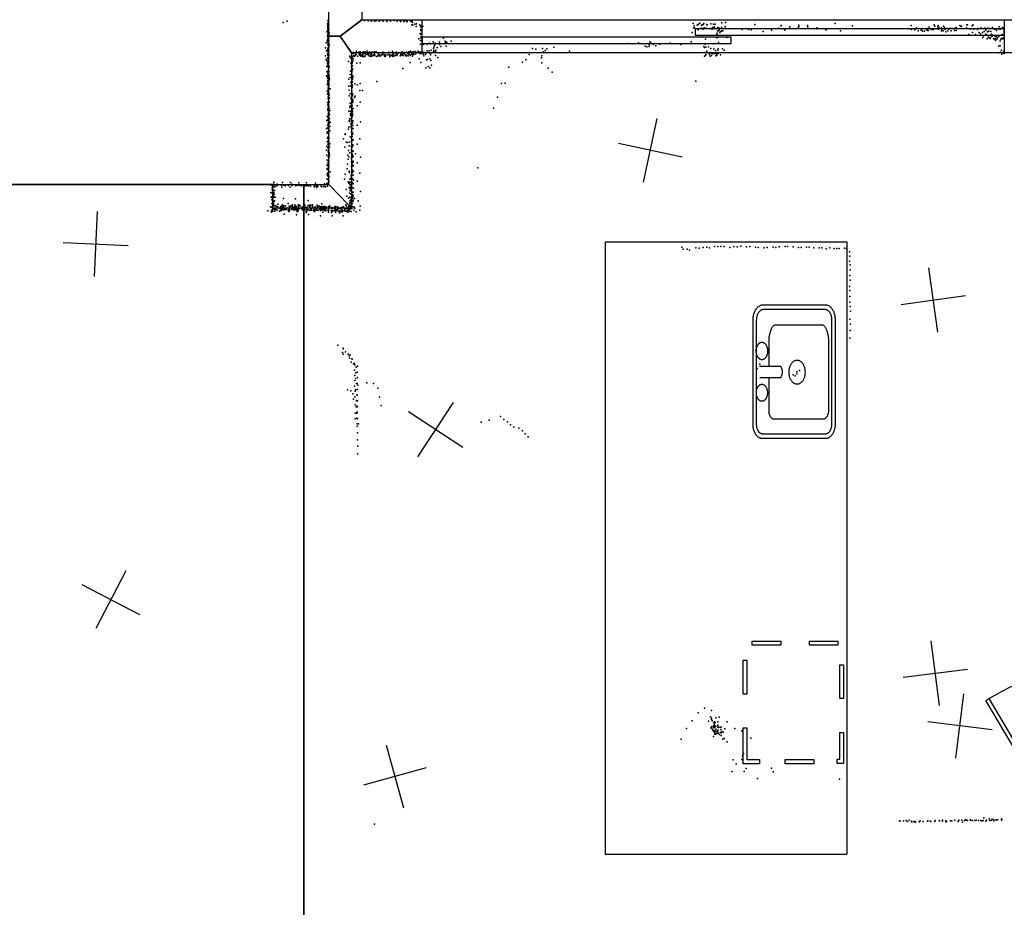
# Model space of a CAD drawing. Header units: millimetres. Extents: x -37310 to 30656, y -73877 to 11784.
# Tile 13 of 34: x -8275 to -2217, y -26857 to -21392. Entities that reach past the tile are written whole.
import ezdxf

# ---------------------------------------------------------------- set-up
doc = ezdxf.new("R2010")
doc.units = ezdxf.units.MM
for name, color, linetype in [('DOORS', 7, 'Continuous'), ('OBJECTS', 8, 'Continuous'), ('P', 9, 'Continuous'), ('PANOS', 10, 'Continuous'), ('ROOMS', 1, 'Continuous'), ('WALLS', 3, 'Continuous')]:
    doc.layers.add(name, color=color, linetype=linetype)

# ---------------------------------------------------------------- blocks, each defined once
blk = doc.blocks.new('Sink_55')
for points in [[(-274.8, 182.6), (-274.5, 187.4), (-274, 191.3), (-273.3, 194.9), (-272.4, 198.5), (-271.2, 202), (-269.9, 205.3), (-268.3, 208.6), (-266.6, 211.8), (-264.6, 214.8), (-262.5, 217.7), (-260.2, 220.4), (-257.8, 223), (-255.2, 225.5), (-252.5, 227.8), (-249.6, 229.9), (-246.6, 231.9), (-243.4, 233.6), (-240.2, 235.2), (-236.8, 236.6), (-233.3, 237.7), (-229.8, 238.7), (-226.1, 239.4), (-222.4, 239.9), (-216.8, 240.2)], [(-215.9, 220.2), (-219.9, 220.1), (-222.3, 219.8), (-224.7, 219.3), (-227.1, 218.7), (-229.3, 218), (-231.6, 217.1), (-233.7, 216.1), (-235.8, 215), (-237.8, 213.7), (-239.7, 212.4), (-241.5, 210.9), (-243.3, 209.3), (-244.9, 207.6), (-246.4, 205.8), (-247.8, 203.9), (-249.1, 201.9), (-250.3, 199.9), (-251.4, 197.8), (-252.3, 195.6), (-253.1, 193.3), (-253.7, 191), (-254.2, 188.6), (-254.6, 186.3), (-254.8, 181.6)], [(-216.8, 240.2), (211.9, 240.2)], [(210.9, 220.2), (-215.9, 220.2)], [(-121.6, 185.5), (-121.3, 188.9), (-121, 191.1), (-120.6, 193.3), (-120, 195.4), (-119.3, 197.4), (-118.5, 199.4), (-117.5, 201.3), (-116.4, 203.2), (-115.3, 204.9), (-114, 206.6), (-112.6, 208.2), (-111.2, 209.8), (-109.6, 211.2), (-107.9, 212.5), (-106.2, 213.7), (-104.4, 214.9), (-102.5, 215.9), (-100.6, 216.8), (-98.6, 217.6), (-96.5, 218.2), (-94.4, 218.8), (-92.3, 219.2), (-90.1, 219.4), (-86.7, 219.5)], [(-86.7, 219.5), (-83.3, 219.4), (-81.1, 219.2), (-78.9, 218.8), (-76.8, 218.2), (-74.8, 217.6), (-72.7, 216.8), (-70.8, 215.9), (-68.9, 214.9), (-67.1, 213.7), (-65.4, 212.5), (-63.8, 211.2), (-62.2, 209.8), (-60.7, 208.2), (-59.4, 206.6), (-58.1, 204.9), (-56.9, 203.2), (-55.8, 201.3), (-54.9, 199.4), (-54.1, 197.4), (-53.4, 195.4), (-52.8, 193.3), (-52.3, 191.1), (-52, 188.9), (-51.8, 185.5)], [(48.8, 185.5), (49, 189), (49.3, 191.3), (49.8, 193.5), (50.4, 195.7), (51.1, 197.8), (52, 199.8), (52.9, 201.8), (54, 203.7), (55.2, 205.5), (56.6, 207.2), (58, 208.9), (59.5, 210.5), (61.1, 211.9), (62.8, 213.3), (64.6, 214.6), (66.4, 215.7), (68.4, 216.8), (70.4, 217.7), (72.4, 218.5), (74.5, 219.2), (76.7, 219.7), (79, 220.1), (81.2, 220.4), (84.7, 220.5)], [(84.7, 220.5), (88.2, 220.4), (90.5, 220.1), (92.7, 219.7), (94.9, 219.2), (97, 218.5), (99.1, 217.7), (101.1, 216.8), (103, 215.7), (104.8, 214.6), (106.6, 213.3), (108.3, 211.9), (109.9, 210.5), (111.4, 208.9), (112.9, 207.2), (114.2, 205.5), (115.4, 203.7), (116.5, 201.8), (117.5, 199.8), (118.3, 197.8), (119, 195.7), (119.7, 193.5), (120.1, 191.3), (120.4, 189), (120.7, 185.5)], [(254.6, 176.4), (254.5, 180.9), (254.1, 183.6), (253.6, 186.3), (252.9, 189), (252.1, 191.6), (251.1, 194.1), (249.9, 196.5), (248.7, 198.9), (247.2, 201.1), (245.7, 203.3), (244, 205.3), (242.2, 207.3), (240.2, 209.1), (238.2, 210.9), (236.1, 212.4), (233.8, 213.9), (231.5, 215.2), (229.1, 216.4), (226.6, 217.4), (224, 218.3), (221.4, 219), (218.7, 219.6), (216.1, 219.9), (210.9, 220.2)], [(211.9, 240.2), (217.1, 239.9), (221.3, 239.4), (225.3, 238.6), (229.1, 237.6), (232.9, 236.4), (236.6, 234.9), (240.2, 233.3), (243.6, 231.4), (246.9, 229.3), (250, 227), (253, 224.5), (255.9, 221.9), (258.5, 219), (261, 216.1), (263.4, 212.9), (265.5, 209.7), (267.4, 206.3), (269.1, 202.7), (270.6, 199.1), (271.9, 195.3), (272.9, 191.4), (273.7, 187.5), (274.3, 183.4), (274.6, 177.4)], [(-274.8, -206), (-274.8, 182.6)], [(-254.8, 181.6), (-254.8, -205)], [(-86.7, 151.5), (-90.1, 151.7), (-92.3, 151.9), (-94.4, 152.3), (-96.5, 152.8), (-98.6, 153.5), (-100.6, 154.3), (-102.5, 155.2), (-104.4, 156.2), (-106.2, 157.3), (-107.9, 158.6), (-109.6, 159.9), (-111.2, 161.3), (-112.6, 162.8), (-114, 164.4), (-115.3, 166.1), (-116.4, 167.9), (-117.5, 169.8), (-118.5, 171.7), (-119.3, 173.7), (-120, 175.7), (-120.6, 177.8), (-121, 180), (-121.3, 182.2), (-121.6, 185.5)], [(-51.8, 185.5), (-52, 182.2), (-52.3, 180), (-52.8, 177.8), (-53.4, 175.7), (-54.1, 173.7), (-54.9, 171.7), (-55.8, 169.8), (-56.9, 167.9), (-58.1, 166.1), (-59.4, 164.4), (-60.7, 162.8), (-62.2, 161.3), (-63.8, 159.9), (-65.4, 158.6), (-67.1, 157.3), (-68.9, 156.2), (-70.8, 155.2), (-72.7, 154.3), (-74.8, 153.5), (-76.8, 152.8), (-78.9, 152.3), (-81.1, 151.9), (-83.3, 151.7), (-86.7, 151.5)], [(-23.8, 198.2), (-23.8, 70.2)], [(21.8, 70.2), (21.8, 199.7)], [(84.7, 150.5), (81.2, 150.7), (79, 150.9), (76.7, 151.3), (74.5, 151.9), (72.4, 152.5), (70.4, 153.4), (68.4, 154.3), (66.4, 155.3), (64.6, 156.5), (62.8, 157.7), (61.1, 159.1), (59.5, 160.6), (58, 162.2), (56.6, 163.8), (55.2, 165.6), (54, 167.4), (52.9, 169.3), (52, 171.3), (51.1, 173.3), (50.4, 175.4), (49.8, 177.6), (49.3, 179.8), (49, 182.1), (48.8, 185.5)], [(120.7, 185.5), (120.4, 182.1), (120.1, 179.8), (119.7, 177.6), (119, 175.4), (118.3, 173.3), (117.5, 171.3), (116.5, 169.3), (115.4, 167.4), (114.2, 165.6), (112.9, 163.8), (111.4, 162.2), (109.9, 160.6), (108.3, 159.1), (106.6, 157.7), (104.8, 156.5), (103, 155.3), (101.1, 154.3), (99.1, 153.4), (97, 152.5), (94.9, 151.9), (92.7, 151.3), (90.5, 150.9), (88.2, 150.7), (84.7, 150.5)], [(254.6, -203.3), (254.6, 176.4)], [(274.6, 177.4), (274.6, -204.3)], [(-195.4, 108.3), (-195.2, 111.7), (-194.9, 113.9), (-194.4, 116), (-193.8, 118.1), (-193.1, 120.1), (-192.3, 122), (-191.4, 123.9), (-190.3, 125.7), (-189.2, 127.5), (-187.9, 129.2), (-186.5, 130.8), (-185.1, 132.3), (-183.5, 133.7), (-181.9, 135), (-180.2, 136.2), (-178.4, 137.3), (-176.6, 138.3), (-174.7, 139.2), (-172.7, 140), (-170.7, 140.6), (-168.6, 141.1), (-166.4, 141.5), (-164.3, 141.8), (-160.9, 141.9)], [(-160.9, 141.9), (-23.7, 141.9)], [(21.8, 141.9), (129.4, 141.9)], [(129.4, 141.9), (133.3, 141.7), (136.2, 141.4), (139.1, 140.9), (142.2, 140.3), (145.4, 139.6), (148.7, 138.7), (152, 137.7), (155.3, 136.6), (158.6, 135.3), (161.9, 134), (165.1, 132.5), (168.2, 130.9), (171.3, 129.2), (174.2, 127.5), (177, 125.6), (179.6, 123.7), (182, 121.6), (184.2, 119.5), (186.2, 117.4), (187.9, 115.1), (189.3, 112.8), (190.4, 110.5), (191.1, 108.1), (191.6, 104.4)], [(-195.4, -189.4), (-195.4, 108.3)], [(191.6, 104.4), (191.6, -187.6)], [(-23.8, 70.2), (-21.1, 67.6), (-19.2, 66.1), (-17.4, 64.7), (-15.6, 63.5), (-13.8, 62.4), (-11.9, 61.4), (-10.1, 60.6), (-8.3, 60), (-6.5, 59.4), (-4.7, 59.1), (-2.8, 58.9), (-1, 58.8), (0.8, 58.9), (2.6, 59.1), (4.4, 59.4), (6.3, 60), (8.1, 60.6), (9.9, 61.4), (11.7, 62.4), (13.6, 63.5), (15.4, 64.7), (17.2, 66.1), (19, 67.6), (21.8, 70.2)], [(-52, -30.6), (-51.7, -25.8), (-51.3, -22.6), (-50.6, -19.5), (-49.8, -16.5), (-48.8, -13.6), (-47.6, -10.7), (-46.3, -8), (-44.8, -5.3), (-43.1, -2.8), (-41.3, -0.3), (-39.3, 2), (-37.2, 4.2), (-35, 6.3), (-32.6, 8.2), (-30.2, 10), (-27.6, 11.6), (-24.9, 13.1), (-22.1, 14.4), (-19.3, 15.5), (-16.3, 16.5), (-13.3, 17.2), (-10.2, 17.8), (-7, 18.2), (-2.2, 18.4)], [(-2.2, 18.4), (2.7, 18.2), (5.8, 17.8), (8.9, 17.2), (12, 16.5), (14.9, 15.5), (17.8, 14.4), (20.6, 13.1), (23.2, 11.6), (25.8, 10), (28.3, 8.2), (30.6, 6.3), (32.9, 4.2), (35, 2), (36.9, -0.3), (38.7, -2.8), (40.4, -5.3), (41.9, -8), (43.3, -10.7), (44.4, -13.6), (45.4, -16.5), (46.3, -19.5), (46.9, -22.6), (47.3, -25.8), (47.6, -30.6)], [(-2.2, -79.6), (-7, -79.4), (-10.2, -79), (-13.3, -78.4), (-16.3, -77.7), (-19.3, -76.7), (-22.1, -75.6), (-24.9, -74.3), (-27.6, -72.8), (-30.2, -71.2), (-32.6, -69.4), (-35, -67.5), (-37.2, -65.4), (-39.3, -63.2), (-41.3, -60.9), (-43.1, -58.5), (-44.8, -55.9), (-46.3, -53.3), (-47.6, -50.5), (-48.8, -47.7), (-49.8, -44.7), (-50.6, -41.7), (-51.3, -38.6), (-51.7, -35.5), (-52, -30.6)], [(47.6, -30.6), (47.3, -35.5), (46.9, -38.6), (46.3, -41.7), (45.4, -44.7), (44.4, -47.7), (43.3, -50.5), (41.9, -53.3), (40.4, -55.9), (38.7, -58.5), (36.9, -60.9), (35, -63.2), (32.9, -65.4), (30.6, -67.5), (28.3, -69.4), (25.8, -71.2), (23.2, -72.8), (20.6, -74.3), (17.8, -75.6), (14.9, -76.7), (12, -77.7), (8.9, -78.4), (5.8, -79), (2.7, -79.4), (-2.2, -79.6)], [(-161.3, -223.5), (-164.6, -223.4), (-166.8, -223.1), (-168.9, -222.7), (-171, -222.1), (-173, -221.4), (-175, -220.6), (-176.9, -219.7), (-178.8, -218.7), (-180.5, -217.5), (-182.2, -216.3), (-183.9, -215), (-185.4, -213.5), (-186.8, -212), (-188.2, -210.4), (-189.4, -208.7), (-190.5, -206.9), (-191.6, -205.1), (-192.5, -203.2), (-193.3, -201.2), (-194, -199.2), (-194.5, -197.1), (-194.9, -194.9), (-195.2, -192.8), (-195.4, -189.4)], [(191.6, -187.6), (191.1, -191.1), (190.4, -193.4), (189.3, -195.7), (188, -197.9), (186.3, -200), (184.4, -202.1), (182.2, -204.1), (179.8, -206), (177.3, -207.9), (174.6, -209.7), (171.7, -211.4), (168.7, -213), (165.6, -214.5), (162.5, -215.9), (159.2, -217.2), (156, -218.4), (152.8, -219.5), (149.6, -220.5), (146.4, -221.3), (143.3, -222), (140.3, -222.6), (137.5, -223.1), (134.7, -223.4), (131, -223.5)], [(-215.3, -264.9), (-220.7, -264.7), (-224.7, -264.2), (-228.4, -263.5), (-232, -262.5), (-235.6, -261.4), (-239, -260), (-242.4, -258.4), (-245.6, -256.6), (-248.7, -254.7), (-251.7, -252.5), (-254.5, -250.2), (-257.1, -247.7), (-259.7, -245.1), (-262, -242.3), (-264.2, -239.4), (-266.2, -236.3), (-268, -233.1), (-269.6, -229.8), (-271, -226.3), (-272.2, -222.8), (-273.2, -219.2), (-273.9, -215.4), (-274.5, -211.6), (-274.8, -206)], [(-254.8, -205), (-254.6, -209.1), (-254.3, -211.6), (-253.9, -214.1), (-253.2, -216.5), (-252.5, -218.8), (-251.6, -221.1), (-250.5, -223.3), (-249.4, -225.5), (-248.1, -227.5), (-246.6, -229.5), (-245.1, -231.4), (-243.4, -233.2), (-241.7, -234.8), (-239.8, -236.4), (-237.9, -237.9), (-235.9, -239.2), (-233.7, -240.4), (-231.5, -241.5), (-229.3, -242.4), (-226.9, -243.2), (-224.5, -243.9), (-222.1, -244.4), (-219.7, -244.7), (-215.3, -244.9)], [(131, -223.5), (-161.3, -223.5)], [(213, -244.9), (217.2, -244.8), (219.8, -244.4), (222.4, -244), (224.9, -243.3), (227.4, -242.5), (229.8, -241.6), (232.1, -240.5), (234.3, -239.3), (236.5, -237.9), (238.5, -236.4), (240.5, -234.8), (242.4, -233.1), (244.1, -231.3), (245.7, -229.3), (247.3, -227.3), (248.6, -225.2), (249.9, -223), (251, -220.7), (252, -218.3), (252.8, -215.9), (253.5, -213.4), (254, -210.8), (254.4, -208.3), (254.6, -203.3)], [(274.6, -204.3), (274.4, -209.3), (273.9, -213.4), (273.1, -217.2), (272.2, -221), (271, -224.6), (269.6, -228.2), (267.9, -231.6), (266.1, -234.9), (264.1, -238.1), (261.9, -241.2), (259.5, -244.1), (256.9, -246.8), (254.2, -249.4), (251.3, -251.8), (248.3, -254), (245.1, -256.1), (241.9, -257.9), (238.4, -259.6), (234.9, -261.1), (231.3, -262.3), (227.5, -263.3), (223.7, -264.1), (219.8, -264.6), (214, -264.9)], [(-215.3, -244.9), (213, -244.9)], [(214, -264.9), (-215.3, -264.9)]]:
    blk.add_lwpolyline(points)
blk = doc.blocks.new('Other_Under_52')
for points in [[(-290.4, 280.6), (-120.5, 280.6), (-120.5, 260.6), (-270.3, 260.6)], [(-270.3, 260.6), (-270.2, 190.1), (-290.2, 190.1), (-290.4, 280.6)], [(39.8, 280.6), (199.8, 280.6), (199.8, 260.6), (39.8, 260.6), (39.8, 280.6)], [(290.6, 230.7), (290.6, 71), (270.6, 71), (270.6, 230.7), (290.6, 230.7)], [(-290.3, -113.4), (-290.3, 46.6), (-270.3, 46.6), (-270.3, -113.4), (-290.3, -113.4)], [(290.6, -88.9), (290.6, -249), (270.6, -249), (270.6, -88.9), (290.6, -88.9)], [(-288.9, -279.8), (-288.9, -244.7), (-268.9, -244.7), (-268.9, -259.8)], [(-268.9, -259.8), (-141.8, -259.8), (-141.8, -279.8)], [(178.3, -279.8), (18.3, -279.8), (18.3, -259.8), (178.3, -259.8), (178.3, -279.8)], [(-141.8, -279.8), (-288.9, -279.8)]]:
    blk.add_lwpolyline(points)
blk = doc.blocks.new('1-Standard_3D')
for points in [[(-403.982, 5.64828), (253.382, 394.931), (263.573, 377.722), (-393.791, -11.5606), (-403.982, 5.64828)], [(263.573, 377.722), (275.367, 357.142), (283.15, 343.495), (290.844, 329.879), (298.429, 316.269), (305.882, 302.642), (313.184, 288.973), (320.313, 275.239), (327.249, 261.416), (333.971, 247.479), (340.456, 233.405), (346.686, 219.17), (352.638, 204.75), (358.291, 190.121), (363.626, 175.258), (368.62, 160.139), (373.253, 144.738), (377.503, 129.032), (381.351, 112.998), (384.774, 96.6102), (387.752, 79.8457), (390.265, 62.6802), (392.29, 45.0899), (393.807, 27.0508), (395.085, -0.90191)]]:
    blk.add_lwpolyline(points)
blk = doc.blocks.new('5-Sliding_43')
for points in [[(-894.902, 22.9697), (55.0191, 22.9697), (55.0191, 2.96966), (-894.902, 2.96966), (-894.902, 22.9697)], [(-55.0675, -2.95703), (894.987, -2.95703), (894.987, -22.957), (-55.0675, -22.957), (-55.0675, -2.95703)]]:
    blk.add_lwpolyline(points)

msp = doc.modelspace()

# ---------------------------------------------------------------- linework, layer by layer
at = {"layer": 'DOORS'}
msp.add_lwpolyline([(-2217.7, -21595.5), (-5799.1, -21595.5), (-5799.1, -21392.5), (-2217.7, -21392.5), (-2217.7, -21595.5)], dxfattribs=at)
at = {"layer": 'OBJECTS'}
for points in [[(-4672.5, -22759.3), (-3185.4, -22759.3)], [(-4672.5, -22759.3), (-4672.5, -26530.4)], [(-3185.4, -22759.3), (-3185.4, -26530.4)], [(-4672.5, -26530.4), (-3185.4, -26530.4)]]:
    msp.add_lwpolyline(points, dxfattribs=at)
at = {"layer": 'P'}
for p in [(-6655, -21409), (-6630, -21402), (-6381, -21417), (-6380, -21422), (-6380, -21435), (-6380, -21439), (-6379, -21428), (-6379, -21438), (-6378, -21396), (-6378, -21420), (-6377, -21399), (-6377, -21405), (-6377, -21431), (-6376, -21407), (-6376, -21417), (-6374, -21425), (-6177, -21396), (-6154, -21398), (-6132, -21400), (-6112, -21398), (-6110, -21401), (-6093, -21402), (-6083, -21400), (-6063, -21402), (-6053, -21396), (-6039, -21402), (-6017, -21403), (-6012, -21396), (-5994, -21402), (-5991, -21396), (-5971, -21398), (-5953, -21402), (-5940, -21395), (-5932, -21404), (-5930, -21402), (-5912, -21404), (-5909, -21402), (-5904, -21397), (-5894, -21406), (-5891, -21404), (-5870, -21402), (-5866, -21397), (-5863, -21403), (-5863, -21424), (-5861, -21402), (-5858, -21409), (-5857, -21427), (-5843, -21419), (-5836, -21434), (-5833, -21418), (-5813, -21425), (-5808, -21432), (-5807, -21436), (-5801, -21437), (-5794, -21433), (-4132, -21416), (-4130, -21443), (-4125, -21431), (-4124, -21443), (-4107, -21427), (-4098, -21419), (-4098, -21421), (-4091, -21414), (-4080, -21427), (-4079, -21445), (-4073, -21424), (-4067, -21419), (-4066, -21416), (-4064, -21443), (-4052, -21444), (-4047, -21422), (-4046, -21423), (-4027, -21446), (-4022, -21418), (-4012, -21441), (-4007, -21419), (-4002, -21439), (-3999, -21436), (-3996, -21419), (-3980, -21441), (-3980, -21444), (-3973, -21443), (-3957, -21440), (-3957, -21443), (-3955, -21412), (-3935, -21435), (-3934, -21436), (-3933, -21409), (-3751, -21422), (-3607, -21444), (-3592, -21430), (-3590, -21428), (-3536, -21437), (-3486, -21443), (-3482, -21435), (-3481, -21426), (-3427, -21428), (-3425, -21439), (-3371, -21442), (-3258, -21415), (-3151, -21430), (-2790, -21428), (-2757, -21443), (-2679, -21439), (-2648, -21424), (-2645, -21432), (-2625, -21436), (-2624, -21428), (-2619, -21439), (-2603, -21442), (-2590, -21432), (-2584, -21440), (-2549, -21445), (-2537, -21446), (-2519, -21445), (-2514, -21440), (-2491, -21429), (-2485, -21432), (-2480, -21434), (-2450, -21443), (-2447, -21423), (-2444, -21424), (-2415, -21431), (-2409, -21423), (-2382, -21446), (-2359, -21442), (-2336, -21445), (-2323, -21444), (-2318, -21445), (-2310, -21446), (-2291, -21446), (-2289, -21440), (-2249, -21436), (-2228, -21440), (-2226, -21442), (-2219, -21446), (-6386, -21467), (-6382, -21492), (-6380, -21460), (-6380, -21481), (-6380, -21481), (-6379, -21448), (-6379, -21455), (-6379, -21504), (-6378, -21475), (-6378, -21487), (-6378, -21500), (-6376, -21482), (-6375, -21452), (-6375, -21452), (-6374, -21450), (-6374, -21486), (-6373, -21451), (-6373, -21498), (-6370, -21474), (-5811, -21477), (-5807, -21504), (-5806, -21453), (-5806, -21458), (-5806, -21481), (-5805, -21497), (-5668, -21506), (-4138, -21471), (-4106, -21448), (-4101, -21455), (-4078, -21497), (-4070, -21450), (-4014, -21450), (-3986, -21481), (-3985, -21505), (-3984, -21476), (-3981, -21460), (-3978, -21460), (-3973, -21460), (-3971, -21456), (-3968, -21471), (-3961, -21466), (-3954, -21460), (-3949, -21461), (-3924, -21501), (-3830, -21452), (-3790, -21453), (-3775, -21454), (-3700, -21466), (-3649, -21456), (-3580, -21449), (-3568, -21457), (-3537, -21447), (-3369, -21448), (-3315, -21451), (-3313, -21454), (-3224, -21460), (-2807, -21449), (-2787, -21453), (-2767, -21455), (-2746, -21460), (-2729, -21457), (-2728, -21456), (-2727, -21456), (-2722, -21447), (-2721, -21462), (-2707, -21463), (-2696, -21455), (-2694, -21447), (-2688, -21449), (-2687, -21458), (-2686, -21459), (-2666, -21452), (-2658, -21452), (-2653, -21452), (-2623, -21451), (-2617, -21447), (-2604, -21461), (-2602, -21456), (-2594, -21461), (-2581, -21452), (-2576, -21467), (-2569, -21447), (-2564, -21460), (-2558, -21450), (-2555, -21447), (-2543, -21461), (-2523, -21458), (-2514, -21458), (-2435, -21483), (-2425, -21450), (-2412, -21471), (-2403, -21450), (-2394, -21484), (-2381, -21452), (-2376, -21447), (-2372, -21472), (-2363, -21480), (-2351, -21472), (-2349, -21501), (-2344, -21491), (-2341, -21466), (-2331, -21456), (-2330, -21481), (-2320, -21467), (-2317, -21500), (-2316, -21488), (-2315, -21501), (-2313, -21462), (-2307, -21502), (-2303, -21506), (-2303, -21506), (-2299, -21466), (-2296, -21494), (-2295, -21481), (-2295, -21496), (-2293, -21483), (-2292, -21494), (-2277, -21450), (-2273, -21496), (-2267, -21451), (-2267, -21498), (-2264, -21458), (-2259, -21504), (-2258, -21502), (-2251, -21451), (-2251, -21496), (-2241, -21451), (-2233, -21506), (-2230, -21483), (-2219, -21504), (-6394, -21565), (-6389, -21535), (-6383, -21522), (-6382, -21517), (-6379, -21526), (-6379, -21530), (-6379, -21530), (-6379, -21547), (-6378, -21541), (-6377, -21512), (-6376, -21512), (-6376, -21553), (-6374, -21520), (-6374, -21540), (-6372, -21519), (-6372, -21565), (-6371, -21543), (-6371, -21551), (-5820, -21510), (-5809, -21542), (-5808, -21521), (-5791, -21545), (-5769, -21543), (-5754, -21536), (-5748, -21541), (-5732, -21529), (-5727, -21539), (-5727, -21561), (-5722, -21551), (-5720, -21550), (-5719, -21537), (-5706, -21563), (-5693, -21531), (-5692, -21546), (-5684, -21557), (-5657, -21525), (-5655, -21533), (-5652, -21556), (-5646, -21531), (-5621, -21524), (-4989, -21562), (-4531, -21539), (-4467, -21535), (-4426, -21555), (-4417, -21560), (-4403, -21557), (-4402, -21548), (-4398, -21529), (-4392, -21534), (-4377, -21545), (-4360, -21553), (-4337, -21544), (-4272, -21537), (-4208, -21545), (-4143, -21528), (-4065, -21557), (-4061, -21564), (-4058, -21542), (-4056, -21512), (-4053, -21561), (-4036, -21560), (-3976, -21533), (-2323, -21511), (-2304, -21508), (-2283, -21508), (-2281, -21510), (-2280, -21512), (-2278, -21510), (-2273, -21511), (-2271, -21521), (-2263, -21512), (-2250, -21556), (-2243, -21523), (-2243, -21554), (-2239, -21512), (-2228, -21511), (-2224, -21508), (-6393, -21614), (-6388, -21585), (-6382, -21603), (-6381, -21577), (-6380, -21611), (-6379, -21568), (-6379, -21590), (-6379, -21625), (-6379, -21627), (-6378, -21579), (-6376, -21571), (-6376, -21579), (-6376, -21591), (-6376, -21600), (-6375, -21620), (-6374, -21587), (-6371, -21610), (-6244, -21617), (-6241, -21623), (-6239, -21628), (-6232, -21625), (-6230, -21620), (-6223, -21601), (-6222, -21615), (-6221, -21595), (-6217, -21618), (-6214, -21613), (-6212, -21615), (-6211, -21615), (-6209, -21602), (-6208, -21605), (-6205, -21606), (-6202, -21586), (-6195, -21617), (-6189, -21592), (-6187, -21592), (-6187, -21604), (-6183, -21605), (-6183, -21611), (-6180, -21590), (-6180, -21609), (-6177, -21611), (-6177, -21617), (-6176, -21596), (-6174, -21614), (-6169, -21608), (-6168, -21615), (-6164, -21614), (-6162, -21590), (-6162, -21602), (-6162, -21620), (-6160, -21603), (-6151, -21601), (-6151, -21617), (-6151, -21618), (-6150, -21595), (-6150, -21615), (-6149, -21591), (-6143, -21604), (-6137, -21587), (-6136, -21605), (-6131, -21609), (-6128, -21604), (-6125, -21600), (-6124, -21614), (-6122, -21590), (-6120, -21617), (-6120, -21617), (-6116, -21617), (-6114, -21604), (-6112, -21607), (-6110, -21593), (-6110, -21599), (-6109, -21617), (-6105, -21613), (-6102, -21593), (-6097, -21607), (-6097, -21612), (-6093, -21591), (-6092, -21604), (-6092, -21608), (-6090, -21613), (-6089, -21592), (-6082, -21590), (-6080, -21619), (-6071, -21617), (-6069, -21598), (-6069, -21610), (-6067, -21609), (-6067, -21611), (-6065, -21597), (-6059, -21609), (-6059, -21610), (-6057, -21617), (-6049, -21597), (-6047, -21610), (-6044, -21606), (-6040, -21592), (-6040, -21596), (-6034, -21607), (-6033, -21596), (-6031, -21616), (-6030, -21611), (-6026, -21613), (-6026, -21616), (-6026, -21619), (-6025, -21609), (-6022, -21612), (-6016, -21596), (-6011, -21609), (-6006, -21596), (-6004, -21593), (-5999, -21609), (-5998, -21620), (-5997, -21596), (-5997, -21596), (-5995, -21614), (-5992, -21613), (-5990, -21610), (-5982, -21586), (-5981, -21613), (-5981, -21616), (-5979, -21602), (-5978, -21618), (-5976, -21607), (-5976, -21609), (-5966, -21615), (-5964, -21595), (-5964, -21612), (-5960, -21598), (-5956, -21592), (-5956, -21593), (-5956, -21609), (-5954, -21605), (-5954, -21612), (-5953, -21609), (-5944, -21598), (-5934, -21615), (-5933, -21612), (-5931, -21604), (-5925, -21594), (-5923, -21591), (-5921, -21611), (-5920, -21595), (-5920, -21602), (-5917, -21612), (-5916, -21613), (-5914, -21598), (-5911, -21595), (-5908, -21594), (-5907, -21604), (-5902, -21610), (-5900, -21614), (-5896, -21592), (-5895, -21611), (-5895, -21615), (-5887, -21599), (-5885, -21603), (-5885, -21614), (-5880, -21591), (-5879, -21605), (-5872, -21592), (-5872, -21594), (-5872, -21612), (-5871, -21610), (-5870, -21587), (-5862, -21605), (-5861, -21605), (-5860, -21593), (-5859, -21616), (-5858, -21594), (-5857, -21607), (-5853, -21591), (-5852, -21597), (-5849, -21606), (-5848, -21594), (-5842, -21589), (-5841, -21596), (-5839, -21603), (-5838, -21601), (-5837, -21594), (-5836, -21596), (-5832, -21594), (-5824, -21587), (-5816, -21600), (-5812, -21591), (-5808, -21593), (-5808, -21601), (-5804, -21600), (-5795, -21593), (-5793, -21604), (-5792, -21595), (-5789, -21614), (-5788, -21594), (-5783, -21595), (-5783, -21597), (-5778, -21606), (-5776, -21599), (-5767, -21585), (-5758, -21594), (-5756, -21585), (-5751, -21599), (-5747, -21608), (-5744, -21579), (-5741, -21597), (-5730, -21591), (-5729, -21569), (-5727, -21583), (-5721, -21592), (-5717, -21595), (-5717, -21613), (-5715, -21579), (-5714, -21583), (-5714, -21585), (-5703, -21626), (-5140, -21607), (-5120, -21569), (-5100, -21574), (-5065, -21627), (-5062, -21615), (-5059, -21569), (-5052, -21590), (-5041, -21581), (-5032, -21572), (-4892, -21587), (-4064, -21595), (-4062, -21616), (-4056, -21612), (-4053, -21607), (-4052, -21595), (-4048, -21587), (-4033, -21601), (-4031, -21607), (-4026, -21617), (-4024, -21597), (-4023, -21570), (-4023, -21594), (-4019, -21598), (-4019, -21613), (-4015, -21597), (-4010, -21603), (-4005, -21572), (-3999, -21596), (-3998, -21601), (-3995, -21598), (-3994, -21583), (-3992, -21614), (-3988, -21603), (-3987, -21595), (-3986, -21600), (-3986, -21610), (-3980, -21580), (-3980, -21596), (-3978, -21571), (-3977, -21600), (-3963, -21608), (-3951, -21572), (-3940, -21580), (-2252, -21597), (-2241, -21592), (-2235, -21579), (-2233, -21605), (-2220, -21587), (-2218, -21600), (-6390, -21635), (-6388, -21645), (-6386, -21680), (-6383, -21677), (-6381, -21663), (-6380, -21634), (-6380, -21656), (-6380, -21666), (-6379, -21646), (-6379, -21657), (-6379, -21680), (-6377, -21629), (-6377, -21658), (-6377, -21684), (-6376, -21632), (-6376, -21656), (-6375, -21684), (-6374, -21685), (-6374, -21688), (-6373, -21632), (-6373, -21652), (-6370, -21682), (-6253, -21650), (-6237, -21659), (-6234, -21665), (-6233, -21680), (-6229, -21654), (-6229, -21660), (-6227, -21634), (-6227, -21676), (-6226, -21645), (-6223, -21634), (-6201, -21659), (-6181, -21657), (-5873, -21655), (-5818, -21633), (-5807, -21655), (-5776, -21688), (-5772, -21640), (-5766, -21638), (-5761, -21680), (-5752, -21688), (-5751, -21634), (-5745, -21644), (-5741, -21673), (-5266, -21684), (-5181, -21653), (-5161, -21639), (-5062, -21657), (-6387, -21737), (-6385, -21713), (-6381, -21745), (-6381, -21748), (-6380, -21709), (-6380, -21725), (-6379, -21724), (-6378, -21725), (-6378, -21735), (-6378, -21738), (-6376, -21700), (-6376, -21704), (-6375, -21705), (-6375, -21718), (-6373, -21711), (-6371, -21748), (-6370, -21736), (-6241, -21729), (-6241, -21749), (-6239, -21709), (-6236, -21707), (-6232, -21716), (-6231, -21690), (-6231, -21709), (-6228, -21694), (-6228, -21700), (-6227, -21736), (-6226, -21748), (-6225, -21740), (-5918, -21693), (-5023, -21690), (-4999, -21716), (-6382, -21794), (-6381, -21788), (-6380, -21754), (-6379, -21766), (-6379, -21772), (-6379, -21775), (-6378, -21785), (-6377, -21775), (-6375, -21764), (-6375, -21805), (-6373, -21768), (-6373, -21781), (-6373, -21792), (-6371, -21765), (-6371, -21793), (-6369, -21756), (-6250, -21758), (-6249, -21802), (-6239, -21799), (-6238, -21779), (-6235, -21782), (-6232, -21791), (-6231, -21779), (-6230, -21752), (-6230, -21800), (-6227, -21761), (-6227, -21776), (-6227, -21795), (-6213, -21788), (-6199, -21793), (-6180, -21785), (-6078, -21773), (-5310, -21786), (-5289, -21784), (-4115, -21770), (-6384, -21832), (-6381, -21850), (-6380, -21833), (-6379, -21844), (-6378, -21812), (-6378, -21822), (-6378, -21853), (-6377, -21868), (-6375, -21869), (-6374, -21845), (-6373, -21814), (-6373, -21818), (-6373, -21845), (-6373, -21845), (-6372, -21820), (-6372, -21848), (-6371, -21856), (-6365, -21819), (-6248, -21826), (-6248, -21861), (-6242, -21848), (-6234, -21868), (-6231, -21831), (-6231, -21840), (-6229, -21810), (-6228, -21862), (-6226, -21851), (-6225, -21851), (-6210, -21863), (-6182, -21829), (-6165, -21828), (-5335, -21870), (-6382, -21902), (-6379, -21916), (-6378, -21880), (-6378, -21920), (-6378, -21925), (-6376, -21930), (-6375, -21876), (-6375, -21878), (-6375, -21902), (-6375, -21909), (-6375, -21927), (-6374, -21876), (-6374, -21896), (-6374, -21898), (-6372, -21898), (-6372, -21928), (-6371, -21900), (-6368, -21875), (-6241, -21906), (-6241, -21925), (-6240, -21925), (-6238, -21877), (-6235, -21921), (-6233, -21909), (-6232, -21917), (-6230, -21884), (-6230, -21924), (-6228, -21903), (-6227, -21894), (-6226, -21883), (-6226, -21894), (-6225, -21900), (-6216, -21871), (-6198, -21922), (-6181, -21900), (-6383, -21989), (-6380, -21941), (-6379, -21950), (-6377, -21969), (-6377, -21982), (-6375, -21941), (-6375, -21955), (-6374, -21955), (-6373, -21963), (-6373, -21970), (-6373, -21983), (-6372, -21953), (-6372, -21976), (-6371, -21939), (-6369, -21976), (-6366, -21952), (-6249, -21956), (-6243, -21933), (-6240, -21972), (-6239, -21957), (-6239, -21983), (-6238, -21953), (-6230, -21951), (-6230, -21966), (-6230, -21988), (-6229, -21944), (-6229, -21984), (-6229, -21991), (-6228, -21958), (-6225, -21977), (-6224, -21940), (-5359, -21938), (-6386, -22012), (-6381, -22041), (-6379, -22008), (-6379, -22041), (-6379, -22044), (-6378, -22016), (-6378, -22029), (-6377, -21996), (-6374, -22005), (-6374, -22023), (-6373, -22012), (-6372, -22039), (-6371, -22031), (-6370, -22000), (-6368, -22001), (-6367, -22050), (-6365, -22024), (-6247, -22012), (-6246, -22013), (-6245, -22020), (-6244, -22001), (-6243, -22011), (-6240, -22049), (-6237, -22034), (-6234, -22002), (-6229, -22027), (-6228, -22024), (-6227, -22030), (-6226, -22014), (-6226, -22044), (-6199, -22041), (-6179, -22021), (-6387, -22063), (-6384, -22083), (-6384, -22091), (-6380, -22090), (-6380, -22091), (-6379, -22058), (-6376, -22078), (-6375, -22066), (-6375, -22069), (-6375, -22095), (-6374, -22072), (-6372, -22062), (-6372, -22092), (-6372, -22095), (-6366, -22076), (-6273, -22100), (-6272, -22095), (-6253, -22066), (-6249, -22053), (-6234, -22060), (-6234, -22082), (-6232, -22098), (-6232, -22102), (-6231, -22079), (-6230, -22099), (-6229, -22063), (-6229, -22111), (-6228, -22097), (-6226, -22091), (-6224, -22062), (-6385, -22172), (-6384, -22144), (-6381, -22121), (-6379, -22116), (-6379, -22143), (-6379, -22159), (-6378, -22126), (-6375, -22136), (-6375, -22145), (-6374, -22115), (-6374, -22152), (-6374, -22168), (-6373, -22123), (-6373, -22142), (-6372, -22124), (-6372, -22154), (-6367, -22157), (-6283, -22126), (-6267, -22147), (-6260, -22149), (-6248, -22147), (-6247, -22169), (-6242, -22114), (-6235, -22173), (-6234, -22121), (-6234, -22126), (-6234, -22145), (-6233, -22140), (-6232, -22130), (-6231, -22137), (-6229, -22130), (-6229, -22136), (-6228, -22162), (-6225, -22162), (-6225, -22168), (-6224, -22134), (-6199, -22158), (-6182, -22125), (-6387, -22196), (-6386, -22226), (-6380, -22179), (-6377, -22201), (-6376, -22187), (-6375, -22180), (-6375, -22211), (-6374, -22184), (-6374, -22200), (-6371, -22218), (-6370, -22211), (-6369, -22178), (-6369, -22222), (-6275, -22177), (-6257, -22227), (-6252, -22198), (-6244, -22213), (-6234, -22192), (-6234, -22201), (-6234, -22219), (-6232, -22179), (-6232, -22208), (-6230, -22174), (-6230, -22200), (-6230, -22220), (-6227, -22200), (-6225, -22228), (-6223, -22201), (-6208, -22219), (-6384, -22285), (-6384, -22287), (-6383, -22257), (-6379, -22274), (-6377, -22236), (-6377, -22256), (-6375, -22268), (-6374, -22243), (-6374, -22264), (-6373, -22287), (-6372, -22240), (-6370, -22234), (-6258, -22282), (-6255, -22252), (-6250, -22237), (-6233, -22243), (-6233, -22249), (-6233, -22269), (-6231, -22276), (-6228, -22284), (-6226, -22239), (-6225, -22235), (-6224, -22269), (-6224, -22292), (-6223, -22264), (-6198, -22273), (-6179, -22238), (-6384, -22308), (-6384, -22314), (-6383, -22344), (-6381, -22354), (-6380, -22336), (-6378, -22296), (-6378, -22317), (-6376, -22345), (-6374, -22328), (-6373, -22298), (-6365, -22328), (-6272, -22344), (-6261, -22310), (-6247, -22325), (-6245, -22333), (-6236, -22354), (-6233, -22296), (-6233, -22344), (-6232, -22297), (-6232, -22325), (-6231, -22297), (-6231, -22316), (-6230, -22323), (-6230, -22335), (-6229, -22296), (-6229, -22317), (-6227, -22331), (-6223, -22349), (-6222, -22325), (-6182, -22337), (-5456, -22304), (-6728, -22412), (-6717, -22411), (-6714, -22414), (-6712, -22394), (-6711, -22392), (-6711, -22408), (-6707, -22408), (-6692, -22415), (-6690, -22404), (-6686, -22410), (-6667, -22411), (-6658, -22394), (-6654, -22411), (-6645, -22410), (-6623, -22412), (-6622, -22413), (-6609, -22395), (-6601, -22411), (-6600, -22404), (-6599, -22413), (-6578, -22411), (-6577, -22415), (-6568, -22411), (-6557, -22397), (-6556, -22414), (-6546, -22411), (-6540, -22415), (-6522, -22415), (-6513, -22415), (-6511, -22414), (-6510, -22397), (-6500, -22415), (-6456, -22399), (-6444, -22415), (-6400, -22402), (-6385, -22400), (-6383, -22372), (-6381, -22376), (-6380, -22399), (-6379, -22403), (-6373, -22387), (-6371, -22357), (-6277, -22374), (-6255, -22391), (-6250, -22398), (-6245, -22393), (-6244, -22397), (-6243, -22374), (-6243, -22407), (-6240, -22410), (-6236, -22365), (-6235, -22373), (-6235, -22392), (-6233, -22357), (-6228, -22372), (-6227, -22396), (-6224, -22403), (-6222, -22381), (-6198, -22386), (-6730, -22456), (-6722, -22427), (-6722, -22440), (-6722, -22461), (-6722, -22461), (-6717, -22422), (-6717, -22464), (-6715, -22417), (-6715, -22439), (-6711, -22457), (-6709, -22421), (-6709, -22467), (-6707, -22443), (-6703, -22420), (-6662, -22423), (-6642, -22416), (-6610, -22423), (-6488, -22416), (-6485, -22417), (-6485, -22418), (-6464, -22421), (-6462, -22418), (-6451, -22418), (-6446, -22426), (-6441, -22417), (-6420, -22417), (-6419, -22422), (-6405, -22419), (-6397, -22420), (-6393, -22421), (-6393, -22421), (-6382, -22418), (-6266, -22438), (-6247, -22427), (-6246, -22425), (-6245, -22461), (-6241, -22447), (-6240, -22434), (-6239, -22440), (-6238, -22421), (-6238, -22466), (-6236, -22432), (-6235, -22417), (-6233, -22468), (-6230, -22425), (-6230, -22456), (-6229, -22457), (-6225, -22471), (-6223, -22455), (-6222, -22429), (-6178, -22450), (-6727, -22485), (-6724, -22487), (-6723, -22502), (-6723, -22523), (-6721, -22480), (-6717, -22501), (-6717, -22519), (-6716, -22483), (-6715, -22511), (-6714, -22487), (-6714, -22527), (-6714, -22530), (-6714, -22532), (-6714, -22534), (-6713, -22477), (-6710, -22485), (-6710, -22510), (-6709, -22512), (-6707, -22507), (-6703, -22484), (-6686, -22529), (-6658, -22532), (-6652, -22494), (-6624, -22524), (-6599, -22533), (-6583, -22533), (-6578, -22495), (-6561, -22533), (-6554, -22535), (-6522, -22532), (-6521, -22535), (-6501, -22505), (-6500, -22536), (-6492, -22534), (-6483, -22534), (-6474, -22532), (-6444, -22534), (-6417, -22525), (-6268, -22533), (-6262, -22478), (-6253, -22492), (-6243, -22485), (-6243, -22516), (-6243, -22527), (-6242, -22506), (-6241, -22488), (-6240, -22504), (-6239, -22517), (-6234, -22498), (-6230, -22523), (-6229, -22510), (-6228, -22491), (-6226, -22511), (-6225, -22490), (-6223, -22479), (-6223, -22503), (-6216, -22494), (-6193, -22507), (-6749, -22570), (-6731, -22544), (-6728, -22574), (-6726, -22546), (-6725, -22578), (-6723, -22564), (-6720, -22559), (-6720, -22566), (-6719, -22540), (-6718, -22558), (-6718, -22571), (-6713, -22558), (-6712, -22539), (-6710, -22539), (-6705, -22561), (-6705, -22571), (-6702, -22538), (-6702, -22560), (-6699, -22559), (-6699, -22561), (-6694, -22540), (-6690, -22542), (-6690, -22565), (-6687, -22543), (-6676, -22571), (-6673, -22556), (-6670, -22547), (-6668, -22542), (-6668, -22568), (-6667, -22560), (-6664, -22567), (-6662, -22539), (-6662, -22561), (-6660, -22542), (-6660, -22559), (-6658, -22561), (-6651, -22547), (-6650, -22539), (-6649, -22550), (-6649, -22560), (-6649, -22562), (-6647, -22590), (-6644, -22561), (-6640, -22538), (-6638, -22561), (-6636, -22557), (-6634, -22559), (-6623, -22564), (-6620, -22574), (-6619, -22560), (-6618, -22540), (-6618, -22541), (-6618, -22557), (-6617, -22572), (-6616, -22549), (-6616, -22567), (-6614, -22546), (-6614, -22563), (-6607, -22541), (-6600, -22559), (-6598, -22537), (-6596, -22544), (-6595, -22546), (-6595, -22558), (-6590, -22560), (-6590, -22562), (-6590, -22562), (-6587, -22544), (-6586, -22563), (-6581, -22563), (-6580, -22559), (-6578, -22541), (-6578, -22546), (-6577, -22542), (-6576, -22545), (-6573, -22560), (-6572, -22543), (-6571, -22593), (-6570, -22564), (-6568, -22561), (-6567, -22575), (-6564, -22571), (-6563, -22556), (-6562, -22568), (-6559, -22543), (-6558, -22540), (-6558, -22557), (-6551, -22554), (-6549, -22539), (-6540, -22557), (-6538, -22549), (-6536, -22544), (-6536, -22560), (-6536, -22562), (-6531, -22556), (-6528, -22562), (-6528, -22563), (-6526, -22561), (-6525, -22547), (-6525, -22554), (-6524, -22546), (-6524, -22561), (-6520, -22542), (-6520, -22551), (-6518, -22563), (-6517, -22551), (-6512, -22575), (-6512, -22580), (-6509, -22561), (-6507, -22546), (-6507, -22570), (-6501, -22563), (-6499, -22592), (-6491, -22542), (-6490, -22566), (-6488, -22542), (-6487, -22553), (-6486, -22565), (-6485, -22562), (-6484, -22562), (-6482, -22558), (-6482, -22564), (-6473, -22542), (-6469, -22564), (-6465, -22553), (-6465, -22562), (-6464, -22562), (-6464, -22574), (-6463, -22548), (-6462, -22573), (-6459, -22563), (-6457, -22563), (-6455, -22545), (-6455, -22565), (-6454, -22566), (-6453, -22553), (-6446, -22557), (-6445, -22565), (-6444, -22537), (-6441, -22545), (-6438, -22568), (-6436, -22540), (-6431, -22541), (-6431, -22560), (-6428, -22559), (-6425, -22544), (-6425, -22562), (-6424, -22564), (-6423, -22567), (-6420, -22555), (-6416, -22544), (-6415, -22543), (-6414, -22562), (-6410, -22578), (-6409, -22559), (-6407, -22545), (-6404, -22542), (-6403, -22564), (-6402, -22563), (-6400, -22543), (-6400, -22556), (-6400, -22564), (-6400, -22568), (-6399, -22562), (-6394, -22550), (-6393, -22560), (-6391, -22557), (-6391, -22567), (-6391, -22569), (-6390, -22545), (-6379, -22565), (-6376, -22544), (-6376, -22563), (-6375, -22567), (-6375, -22577), (-6374, -22555), (-6370, -22549), (-6368, -22539), (-6367, -22542), (-6358, -22568), (-6357, -22571), (-6357, -22580), (-6355, -22567), (-6355, -22571), (-6354, -22550), (-6352, -22549), (-6352, -22556), (-6348, -22572), (-6340, -22568), (-6339, -22553), (-6339, -22568), (-6336, -22545), (-6336, -22557), (-6334, -22543), (-6333, -22552), (-6333, -22577), (-6329, -22543), (-6329, -22564), (-6329, -22572), (-6327, -22550), (-6327, -22569), (-6326, -22562), (-6320, -22566), (-6318, -22545), (-6318, -22558), (-6313, -22574), (-6310, -22555), (-6310, -22573), (-6306, -22581), (-6303, -22570), (-6302, -22550), (-6300, -22557), (-6299, -22571), (-6295, -22548), (-6294, -22569), (-6292, -22578), (-6291, -22570), (-6290, -22547), (-6290, -22563), (-6283, -22544), (-6280, -22570), (-6277, -22570), (-6276, -22556), (-6275, -22561), (-6273, -22569), (-6270, -22554), (-6270, -22572), (-6269, -22552), (-6265, -22572), (-6264, -22540), (-6264, -22554), (-6262, -22573), (-6258, -22566), (-6258, -22572), (-6257, -22577), (-6254, -22554), (-6253, -22545), (-6253, -22574), (-6252, -22561), (-6251, -22572), (-6247, -22568), (-6245, -22572), (-6244, -22540), (-6244, -22553), (-6243, -22559), (-6241, -22537), (-6239, -22539), (-6239, -22555), (-6236, -22555), (-6236, -22573), (-6235, -22548), (-6232, -22554), (-6223, -22545), (-6219, -22565), (-6217, -22547), (-6216, -22550), (-6216, -22553), (-6214, -22552), (-6204, -22576), (-6182, -22566), (-6180, -22541), (-6424, -22599), (-6353, -22600), (-6284, -22599), (-4201, -22793), (-4192, -22806), (-4168, -22805), (-4153, -22812), (-4115, -22796), (-4094, -22799), (-4069, -22794), (-4047, -22792), (-4031, -22797), (-4001, -22788), (-3980, -22789), (-3962, -22789), (-3941, -22789), (-3906, -22795), (-3881, -22789), (-3861, -22790), (-3839, -22787), (-3803, -22790), (-3783, -22788), (-3747, -22792), (-3731, -22794), (-3696, -22797), (-3676, -22794), (-3639, -22793), (-3623, -22794), (-3602, -22791), (-3565, -22788), (-3550, -22789), (-3515, -22791), (-3484, -22794), (-3466, -22794), (-3433, -22792), (-3417, -22793), (-3388, -22796), (-3355, -22797), (-3339, -22796), (-3312, -22803), (-3291, -22797), (-3264, -22802), (-3247, -22801), (-3233, -22801), (-3201, -22799), (-3188, -22800), (-3169, -22822), (-3169, -22878), (-3167, -22848), (-3166, -22932), (-3165, -22901), (-3168, -22967), (-3166, -22995), (-3170, -23034), (-3167, -23060), (-3168, -23097), (-3168, -23131), (-3165, -23159), (-3163, -23187), (-3168, -23237), (-3165, -23305), (-3164, -23267), (-3168, -23354), (-6318, -23396), (-6289, -23441), (-6284, -23415), (-6284, -23418), (-6270, -23438), (-6284, -23451), (-6255, -23451), (-6247, -23461), (-6246, -23476), (-6242, -23455), (-6235, -23501), (-6231, -23480), (-6229, -23482), (-6217, -23506), (-6222, -23511), (-6216, -23551), (-6214, -23518), (-6206, -23566), (-6205, -23532), (-6199, -23563), (-6197, -23526), (-3737, -23540), (-3722, -23514), (-3494, -23561), (-3476, -23553), (-6214, -23583), (-6213, -23614), (-6207, -23602), (-6197, -23596), (-3515, -23578), (-3503, -23584), (-3494, -23572), (-6259, -23671), (-6238, -23677), (-6215, -23649), (-6212, -23680), (-6208, -23671), (-6203, -23633), (-6199, -23669), (-6198, -23633), (-6194, -23642), (-6139, -23628), (-6098, -23633), (-6071, -23660), (-6226, -23695), (-6222, -23729), (-6214, -23715), (-6203, -23736), (-6202, -23739), (-6201, -23702), (-6198, -23703), (-6196, -23739), (-6062, -23716), (-6211, -23763), (-6204, -23776), (-6200, -23772), (-6198, -23808), (-6197, -23776), (-6051, -23767), (-6212, -23815), (-6211, -23849), (-6202, -23814), (-6200, -23845), (-6198, -23813), (-6197, -23849), (-6197, -23850), (-5386, -23858), (-5317, -23836), (-5297, -23854), (-5273, -23869), (-6199, -23881), (-6198, -23894), (-6191, -23881), (-5436, -23871), (-5255, -23887), (-5234, -23902), (-5203, -23908), (-5182, -23924), (-6197, -23935), (-6197, -23978), (-5164, -23943), (-5146, -23960), (-6195, -24017), (-6197, -24065), (-4101, -25659), (-4061, -25631), (-4025, -25685), (-4018, -25646), (-3971, -25686), (-4137, -25708), (-4037, -25711), (-4019, -25692), (-4018, -25700), (-4016, -25744), (-4015, -25708), (-4006, -25744), (-4005, -25737), (-4004, -25721), (-4001, -25737), (-4000, -25715), (-3999, -25727), (-3996, -25717), (-3992, -25691), (-3991, -25742), (-3980, -25716), (-3980, -25738), (-3979, -25735), (-3959, -25747), (-3923, -25715), (-4172, -25757), (-4022, -25752), (-4017, -25755), (-4012, -25765), (-4006, -25769), (-4006, -25772), (-4006, -25805), (-4005, -25749), (-4005, -25753), (-4001, -25774), (-4000, -25768), (-3999, -25783), (-3998, -25748), (-3998, -25782), (-3998, -25792), (-3994, -25789), (-3994, -25792), (-3992, -25761), (-3989, -25772), (-3985, -25787), (-3984, -25776), (-3983, -25787), (-3979, -25748), (-3979, -25767), (-3979, -25769), (-3979, -25770), (-3975, -25751), (-3975, -25784), (-3974, -25748), (-3970, -25794), (-3964, -25748), (-3963, -25781), (-3962, -25762), (-3959, -25782), (-3958, -25799), (-3954, -25775), (-3947, -25778), (-3936, -25758), (-3874, -25757), (-3832, -25771), (-4206, -25822), (-3948, -25821), (-3941, -25817), (-3922, -25838), (-3777, -25815), (-3828, -25925), (-3821, -25910), (-3885, -25949), (-3866, -25974), (-3831, -25948), (-3769, -25947), (-3894, -26020), (-3817, -26020), (-3806, -26003), (-3649, -26000), (-3640, -26024), (-3736, -26065), (-3231, -26069), (-6093, -26346), (-2861, -26324), (-2857, -26327), (-2837, -26325), (-2821, -26323), (-2812, -26329), (-2803, -26321), (-2787, -26327), (-2786, -26331), (-2773, -26329), (-2770, -26330), (-2766, -26329), (-2764, -26332), (-2741, -26331), (-2734, -26325), (-2716, -26329), (-2690, -26327), (-2687, -26324), (-2674, -26326), (-2668, -26328), (-2645, -26328), (-2642, -26323), (-2618, -26322), (-2616, -26325), (-2597, -26321), (-2597, -26327), (-2576, -26324), (-2576, -26331), (-2573, -26329), (-2548, -26324), (-2539, -26325), (-2521, -26321), (-2500, -26329), (-2496, -26321), (-2479, -26321), (-2475, -26333), (-2462, -26322), (-2456, -26319), (-2450, -26321), (-2444, -26323), (-2426, -26318), (-2424, -26320), (-2414, -26322), (-2401, -26323), (-2389, -26320), (-2376, -26323), (-2362, -26323), (-2353, -26324), (-2347, -26322), (-2342, -26307), (-2330, -26326), (-2326, -26320), (-2311, -26313), (-2306, -26323), (-2296, -26321), (-2291, -26315), (-2282, -26325), (-2281, -26318), (-2267, -26319), (-2266, -26320), (-2257, -26319), (-2235, -26320), (-2234, -26313), (-2232, -26319)]:
    msp.add_point(p, dxfattribs=at)
at = {"layer": 'PANOS'}
for points in [[(-4437.1, -22392.3), (-4352.1, -22001.4)], [(-4199.2, -22239.3), (-4590, -22154.3)], [(-7798.6, -22574.1), (-7816.8, -22973.7)], [(-8007.5, -22764.8), (-7607.9, -22783)], [(-2626.6, -23316.6), (-2681.4, -22920.4)], [(-2852.1, -23145.9), (-2455.9, -23091.1)], [(-5549, -24026.8), (-5882.6, -23806.1)], [(-5826.1, -24083.3), (-5605.4, -23749.7)], [(-7622.2, -24784.6), (-7806.7, -25139.6)], [(-7891.9, -24869.9), (-7537, -25054.3)], [(-2615.5, -25614.1), (-2666.4, -25217.3)], [(-2839.3, -25441.1), (-2442.6, -25390.2)], [(-2514.7, -25938.7), (-2465, -25541.8)], [(-2291.4, -25765.1), (-2688.3, -25715.4)], [(-6020.8, -25858.4), (-5914.4, -26244)], [(-5774.8, -25998), (-6160.4, -26104.5)]]:
    msp.add_lwpolyline(points, dxfattribs=at)
at = {"layer": 'ROOMS'}
for points in [[(-1225.5, -21392.5), (-19.2, -21392.5), (-19.2, -20164.3), (-1323.9, -20164.3), (-1323.9, -16788.4), (-6126.6, -16788.4), (-6126.6, -17618.4), (-8175.3, -17618.4), (-8175.3, -19000.9), (-6170.6, -19000.9), (-6170.6, -21392.5), (-1225.5, -21392.5)], [(-12183.5, -19203.9), (-12183.5, -22407.6), (-6716.7, -22407.7), (-6526.9, -22407.7), (-6373.9, -22407.7), (-6373.9, -21494), (-6373.6, -21494), (-6373.6, -19203.9), (-8175.3, -19203.9), (-12183.5, -19203.9)], [(-1269.4, -27618.4), (-1269.4, -26386.6), (-1915.2, -26386.6), (-1915.2, -25383.4), (-1282.4, -25383.4), (-1282.5, -21595.5), (-6233.9, -21595.5), (-6233.9, -22551.7), (-6526.9, -22551.7), (-6526.9, -26921.6), (-6526.9, -27059.6), (-6526.9, -27618.4), (-1269.4, -27618.4)], [(-6716.7, -22407.7), (-12183.5, -22407.6), (-12183.5, -26921.6), (-8298.3, -26921.6), (-6526.9, -26921.6), (-6526.9, -22551.7), (-6716.7, -22551.7)]]:
    msp.add_lwpolyline(points, close=True, dxfattribs=at)
at = {"layer": 'WALLS'}
for points in [[(-6373.6, -21494), (-6373.6, -19203.9), (-6303.9, -19102.4), (-6170.6, -19000.9), (-6170.6, -21392.5), (-6303.9, -21494), (-6373.6, -21494)], [(-1282.5, -21595.5), (-6233.9, -21595.5), (-6303.9, -21494), (-6170.6, -21392.5), (-1225.5, -21392.5), (-1225.5, -21494), (-1282.5, -21595.5)], [(-6233.9, -21595.5), (-6233.9, -22551.7), (-6303.9, -22479.7), (-6373.9, -22407.7), (-6373.9, -21494), (-6303.9, -21494), (-6233.9, -21595.5)], [(-6526.9, -22551.7), (-6716.7, -22551.7), (-6716.7, -22479.7), (-6716.7, -22407.7), (-6526.9, -22407.7), (-6526.9, -22479.7), (-6526.9, -22551.7)], [(-6233.9, -22551.7), (-6526.9, -22551.7), (-6526.9, -22479.7), (-6526.9, -22407.7), (-6373.9, -22407.7), (-6303.9, -22479.7), (-6233.9, -22551.7)]]:
    msp.add_lwpolyline(points, dxfattribs=at)

# ---------------------------------------------------------------- block references
at = {"layer": 'DOORS'}
for name, p, xscale, yscale, rotation in [('5-Sliding_43', (-4008.4, -21494), 2, -2, 180), ('1-Standard_3D', (-1896.2, -25862.3), 1.1, 1.1, 90)]:
    msp.add_blockref(name, p, dxfattribs=dict(at, xscale=xscale, yscale=yscale, rotation=rotation))
at = {"layer": 'OBJECTS', "xscale": 1.5, "rotation": 90}
msp.add_blockref('Sink_55', (-3522.7, -23559.2), dxfattribs=at)
at = {"layer": 'OBJECTS', "xscale": 1.3, "yscale": 1.1, "rotation": 90}
msp.add_blockref('Other_Under_52', (-3514.3, -25595.6), dxfattribs=at)

doc.saveas('drawing.dxf')
